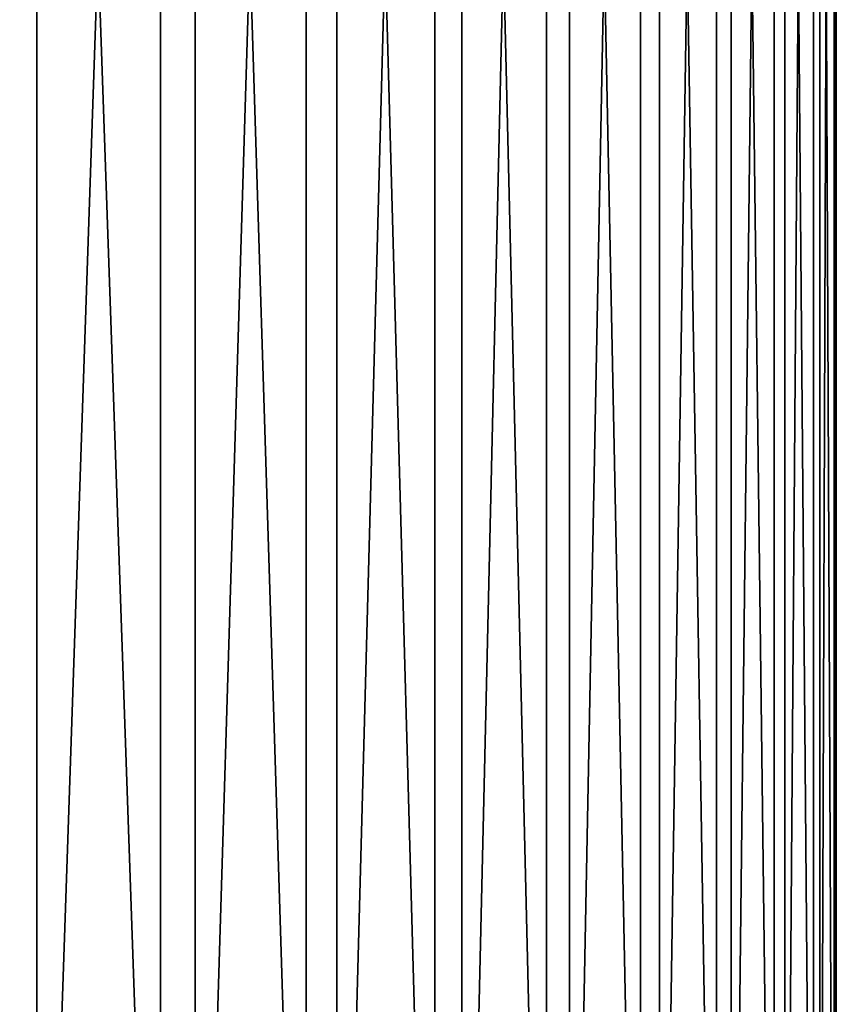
# Model space of a CAD drawing. Header units: metres. Extents: x -30 to 30, y -76 to 64.
# Tile 215 of 256: x 19.56 to 22.99, y -71.66 to -67.51. Entities that reach past the tile are written whole.
import ezdxf

# ---------------------------------------------------------------- set-up
doc = ezdxf.new("R2010")
doc.units = ezdxf.units.M
doc.layers.add('solid_508511', color=7, linetype='CONTINUOUS')

msp = doc.modelspace()

# ---------------------------------------------------------------- linework, layer by layer
at = {"layer": 'solid_508511'}
for points in [[(19.62764, -55.200001, -11.989819), (19.627636, -74.800003, -11.989826), (18.894047, -74.800003, -13.115449)], [(18.894051, -55.200001, -13.115442), (19.62764, -55.200001, -11.989819), (18.894047, -74.800003, -13.115449)], [(19.466145, -55.200001, 12.250276), (19.466154, -74.800003, 12.250259), (20.148247, -74.800003, 11.092707)], [(20.148237, -55.200001, 11.092723), (19.466145, -55.200001, 12.250276), (20.148247, -74.800003, 11.092707)], [(20.29425, -55.200001, -10.82328), (20.294245, -74.800003, -10.82329), (19.627636, -74.800003, -11.989826)], [(19.62764, -55.200001, -11.989819), (20.29425, -55.200001, -10.82328), (19.627636, -74.800003, -11.989826)], [(20.148237, -55.200001, 11.092723), (20.148247, -74.800003, 11.092707), (20.761585, -74.800003, 9.897301)], [(20.761578, -55.200001, 9.897318), (20.148237, -55.200001, 11.092723), (20.761585, -74.800003, 9.897301)], [(20.891607, -55.200001, -9.619809), (20.891603, -74.800003, -9.619819), (20.294245, -74.800003, -10.82329)], [(20.29425, -55.200001, -10.82328), (20.891607, -55.200001, -9.619809), (20.294245, -74.800003, -10.82329)], [(20.761578, -55.200001, 9.897318), (20.761585, -74.800003, 9.897301), (21.304077, -74.800003, 8.668121)], [(21.30407, -55.200001, 8.668138), (20.761578, -55.200001, 9.897318), (21.304077, -74.800003, 8.668121)], [(21.417673, -55.200001, -8.383511), (21.417669, -74.800003, -8.38352), (20.891603, -74.800003, -9.619819)], [(20.891607, -55.200001, -9.619809), (21.417673, -55.200001, -8.383511), (20.891603, -74.800003, -9.619819)], [(21.30407, -55.200001, 8.668138), (21.304077, -74.800003, 8.668121), (21.773869, -74.800003, 7.409362)], [(21.773863, -55.200001, 7.409379), (21.30407, -55.200001, 8.668138), (21.773869, -74.800003, 7.409362)], [(21.870653, -55.200001, -7.118603), (21.870649, -74.800003, -7.118614), (21.417669, -74.800003, -8.38352)], [(21.417673, -55.200001, -8.383511), (21.870653, -55.200001, -7.118603), (21.417669, -74.800003, -8.38352)], [(21.773863, -55.200001, 7.409379), (21.773869, -74.800003, 7.409362), (22.169359, -74.800003, 6.125319)], [(22.169353, -55.200001, 6.125336), (21.773863, -55.200001, 7.409379), (22.169359, -74.800003, 6.125319)], [(22.249001, -55.200001, -5.829405), (22.248999, -74.800003, -5.829416), (21.870649, -74.800003, -7.118614)], [(21.870653, -55.200001, -7.118603), (22.249001, -55.200001, -5.829405), (21.870649, -74.800003, -7.118614)], [(22.169353, -55.200001, 6.125336), (22.169359, -74.800003, 6.125319), (22.489197, -74.800003, 4.820374)], [(22.489193, -55.200001, 4.82039), (22.169353, -55.200001, 6.125336), (22.489197, -74.800003, 4.820374)], [(22.551424, -55.200001, -4.520313), (22.551422, -74.800003, -4.520326), (22.248999, -74.800003, -5.829416)], [(22.249001, -55.200001, -5.829405), (22.551424, -55.200001, -4.520313), (22.248999, -74.800003, -5.829416)], [(22.489193, -55.200001, 4.82039), (22.489197, -74.800003, 4.820374), (22.732292, -74.800003, 3.49898)], [(22.73229, -55.200001, 3.498996), (22.489193, -55.200001, 4.82039), (22.732292, -74.800003, 3.49898)], [(22.776894, -55.200001, -3.195797), (22.776892, -74.800003, -3.19581), (22.551422, -74.800003, -4.520326)], [(22.551424, -55.200001, -4.520313), (22.776894, -55.200001, -3.195797), (22.551422, -74.800003, -4.520326)], [(22.73229, -55.200001, 3.498996), (22.732292, -74.800003, 3.49898), (22.897816, -74.800003, 2.165645)], [(22.897814, -55.200001, 2.165661), (22.73229, -55.200001, 3.498996), (22.897816, -74.800003, 2.165645)], [(22.924637, -55.200001, -1.860375), (22.924637, -74.800003, -1.860389), (22.776892, -74.800003, -3.19581)], [(22.776894, -55.200001, -3.195797), (22.924637, -55.200001, -1.860375), (22.776892, -74.800003, -3.19581)], [(22.897814, -55.200001, 2.165661), (22.897816, -74.800003, 2.165645), (22.985203, -74.800003, 0.824921)], [(22.985201, -55.200001, 0.824936), (22.897814, -55.200001, 2.165661), (22.985203, -74.800003, 0.824921)], [(22.994152, -55.200001, -0.518605), (22.994152, -74.800003, -0.518619), (22.924637, -74.800003, -1.860389)], [(22.924637, -55.200001, -1.860375), (22.994152, -55.200001, -0.518605), (22.924637, -74.800003, -1.860389)], [(22.985201, -55.200001, 0.824936), (22.985203, -74.800003, 0.824921), (22.994152, -74.800003, -0.518619)], [(22.994152, -55.200001, -0.518605), (22.985201, -55.200001, 0.824936), (22.994152, -74.800003, -0.518619)]]:
    msp.add_3dface(points, dxfattribs=at)

doc.saveas('drawing.dxf')
